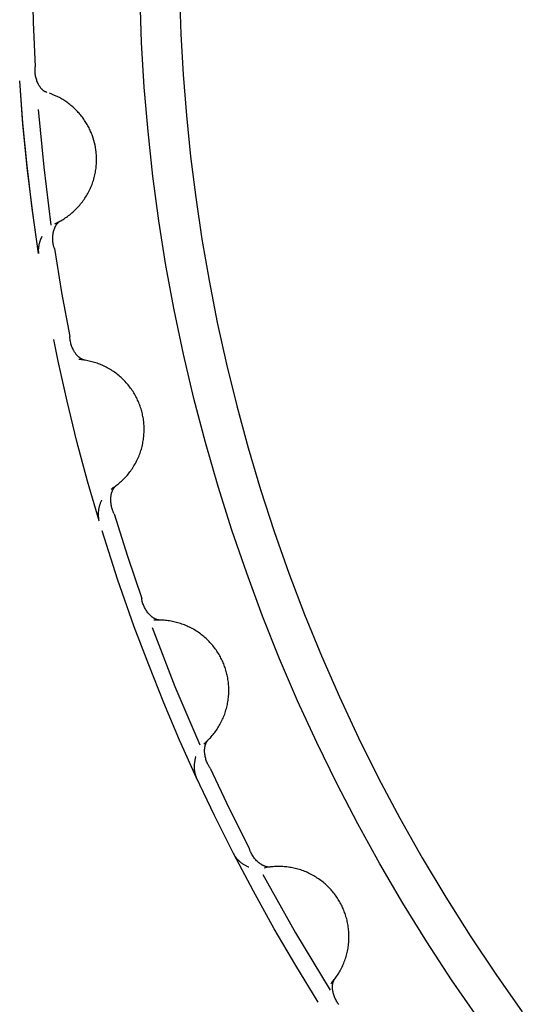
# Model space of a CAD drawing. Header units: millimetres. Extents: x -534 to -34, y 1269 to 1769.
# Tile 63 of 91: x -146.81 to -145.02, y 1468.08 to 1471.59. Entities that reach past the tile are written whole.
import ezdxf

# ---------------------------------------------------------------- set-up
doc = ezdxf.new("R2010")
doc.units = ezdxf.units.MM
doc.layers.add('ROXX_B.FLEX', color=7, linetype='Continuous', true_color=0x000000)

msp = doc.modelspace()

# ---------------------------------------------------------------- linework, layer by layer
at = {"layer": 'ROXX_B.FLEX', "color": 18, "lineweight": -3, "true_color": 0x000000}
for points in [[(-146.7702, 1471.7369), (-146.7665, 1471.5779), (-146.7591, 1471.419)], [(-145.1841, 1468.0332), (-145.2756, 1468.166), (-145.364, 1468.3013), (-145.4492, 1468.4391), (-145.5312, 1468.5792), (-145.6097, 1468.7215), (-145.6849, 1468.8659), (-145.7564, 1469.0123), (-145.8244, 1469.1604), (-145.8886, 1469.3103), (-145.9492, 1469.4617), (-146.0059, 1469.6145), (-146.0588, 1469.7686), (-146.1078, 1469.9238), (-146.1528, 1470.08), (-146.1939, 1470.237), (-146.2311, 1470.3947), (-146.2643, 1470.5529), (-146.2935, 1470.7115), (-146.3187, 1470.8704), (-146.34, 1471.0293), (-146.3574, 1471.1881), (-146.3708, 1471.3468), (-146.3803, 1471.5051), (-146.386, 1471.6629)], [(-146.2449, 1471.6782), (-146.2401, 1471.5351), (-146.2321, 1471.3909), (-146.2207, 1471.2457), (-146.2059, 1471.0996), (-146.1876, 1470.9527), (-146.1657, 1470.8052), (-146.1402, 1470.657), (-146.111, 1470.5085), (-146.078, 1470.3596), (-146.0413, 1470.2106), (-146.0008, 1470.0615), (-145.9564, 1469.9125), (-145.9081, 1469.7637), (-145.8558, 1469.6154), (-145.7997, 1469.4676), (-145.7396, 1469.3204), (-145.6755, 1469.1741), (-145.6076, 1469.0288), (-145.5357, 1468.8847), (-145.4599, 1468.7418), (-145.3803, 1468.6004), (-145.2968, 1468.4606), (-145.2095, 1468.3225), (-145.1185, 1468.1864), (-145.0239, 1468.0523)], [(-146.7178, 1471.3275), (-146.7184, 1471.3277), (-146.719, 1471.3279), (-146.7197, 1471.3281), (-146.7203, 1471.3284), (-146.7209, 1471.3286), (-146.7215, 1471.3289), (-146.7221, 1471.3292), (-146.7227, 1471.3294), (-146.7233, 1471.3297), (-146.7239, 1471.33), (-146.7251, 1471.3307), (-146.7263, 1471.3314), (-146.7275, 1471.3321), (-146.7286, 1471.3329), (-146.7298, 1471.3338), (-146.7309, 1471.3346), (-146.732, 1471.3356), (-146.7331, 1471.3365), (-146.7342, 1471.3375), (-146.7352, 1471.3386), (-146.7363, 1471.3396), (-146.7373, 1471.3408), (-146.7383, 1471.3419), (-146.7393, 1471.3431), (-146.7403, 1471.3443), (-146.7412, 1471.3456), (-146.7422, 1471.3469), (-146.7431, 1471.3482), (-146.744, 1471.3495), (-146.7448, 1471.3509), (-146.7457, 1471.3523), (-146.7465, 1471.3538), (-146.7474, 1471.3552), (-146.7482, 1471.3567), (-146.7489, 1471.3582), (-146.7497, 1471.3598), (-146.7504, 1471.3614), (-146.7511, 1471.3629), (-146.7518, 1471.3646), (-146.7531, 1471.3679), (-146.7542, 1471.3712), (-146.7553, 1471.3747), (-146.7563, 1471.3782), (-146.7572, 1471.3817), (-146.7579, 1471.3854), (-146.7586, 1471.389), (-146.7591, 1471.3927), (-146.7595, 1471.3965), (-146.7598, 1471.4002), (-146.7599, 1471.404), (-146.7599, 1471.4059), (-146.7599, 1471.4077), (-146.7599, 1471.4096), (-146.7598, 1471.4115), (-146.7597, 1471.4134), (-146.7595, 1471.4153), (-146.7593, 1471.4172), (-146.7591, 1471.419)], [(-146.7475, 1470.7534), (-146.7695, 1470.9067), (-146.788, 1471.0605), (-146.8031, 1471.2147), (-146.8148, 1471.3692)], [(-146.749, 1470.7628), (-146.7705, 1470.9146), (-146.7886, 1471.0663), (-146.8033, 1471.2179), (-146.8148, 1471.3692)], [(-146.6894, 1470.86), (-146.6852, 1470.8619), (-146.681, 1470.8639), (-146.6768, 1470.866), (-146.6727, 1470.8682), (-146.6685, 1470.8705), (-146.6644, 1470.8728), (-146.6604, 1470.8753), (-146.6563, 1470.8778), (-146.6523, 1470.8804), (-146.6483, 1470.8832), (-146.6443, 1470.886), (-146.6404, 1470.8888), (-146.6365, 1470.8918), (-146.6327, 1470.8949), (-146.6289, 1470.8981), (-146.6252, 1470.9013), (-146.6215, 1470.9046), (-146.6179, 1470.908), (-146.6143, 1470.9115), (-146.6108, 1470.9151), (-146.6074, 1470.9187), (-146.604, 1470.9224), (-146.6007, 1470.9262), (-146.5975, 1470.9301), (-146.5943, 1470.934), (-146.5913, 1470.938), (-146.5883, 1470.9421), (-146.5853, 1470.9463), (-146.5825, 1470.9505), (-146.5797, 1470.9547), (-146.5771, 1470.959), (-146.5745, 1470.9634), (-146.572, 1470.9678), (-146.5696, 1470.9723), (-146.5673, 1470.9768), (-146.565, 1470.9814), (-146.5629, 1470.986), (-146.5609, 1470.9906), (-146.559, 1470.9953), (-146.5571, 1471), (-146.5554, 1471.0047), (-146.5538, 1471.0095), (-146.5522, 1471.0143), (-146.5508, 1471.0191), (-146.5494, 1471.0239), (-146.5482, 1471.0287), (-146.5471, 1471.0335), (-146.546, 1471.0384), (-146.5451, 1471.0432), (-146.5442, 1471.0481), (-146.5435, 1471.0529), (-146.5428, 1471.0578), (-146.5423, 1471.0626), (-146.5418, 1471.0674), (-146.5415, 1471.0723), (-146.5412, 1471.0771), (-146.541, 1471.0818), (-146.541, 1471.0866), (-146.541, 1471.0913), (-146.5411, 1471.096), (-146.5413, 1471.1007), (-146.5415, 1471.1054), (-146.5419, 1471.11), (-146.5423, 1471.1146), (-146.5433, 1471.1228), (-146.5446, 1471.131), (-146.5462, 1471.1393), (-146.5481, 1471.1476), (-146.5502, 1471.1559), (-146.5527, 1471.1642), (-146.5555, 1471.1724), (-146.557, 1471.1766), (-146.5586, 1471.1807), (-146.5602, 1471.1847), (-146.562, 1471.1888), (-146.5638, 1471.1929), (-146.5657, 1471.1969), (-146.5677, 1471.2009), (-146.5697, 1471.2048), (-146.5718, 1471.2088), (-146.574, 1471.2127), (-146.5763, 1471.2166), (-146.5786, 1471.2204), (-146.5811, 1471.2242), (-146.5835, 1471.228), (-146.5861, 1471.2317), (-146.5887, 1471.2354), (-146.5914, 1471.2391), (-146.5942, 1471.2427), (-146.597, 1471.2462), (-146.5999, 1471.2497), (-146.6029, 1471.2532), (-146.6059, 1471.2566), (-146.609, 1471.2599), (-146.6122, 1471.2632), (-146.6154, 1471.2664), (-146.6186, 1471.2695), (-146.6219, 1471.2726), (-146.6253, 1471.2757), (-146.6287, 1471.2786), (-146.6322, 1471.2815), (-146.6357, 1471.2844), (-146.6393, 1471.2872), (-146.6429, 1471.2899), (-146.6465, 1471.2925), (-146.6502, 1471.295), (-146.6539, 1471.2975), (-146.6577, 1471.2999), (-146.6614, 1471.3023), (-146.6653, 1471.3045), (-146.6691, 1471.3067), (-146.673, 1471.3089), (-146.6769, 1471.3109), (-146.6808, 1471.3129), (-146.6847, 1471.3148), (-146.6927, 1471.3183), (-146.7007, 1471.3216), (-146.7087, 1471.3245)], [(-146.7487, 1471.267), (-146.7292, 1471.0616), (-146.7033, 1470.8547)], [(-146.6911, 1470.7717), (-146.6917, 1470.7735), (-146.6923, 1470.7753), (-146.6928, 1470.7771), (-146.6933, 1470.7789), (-146.6938, 1470.7807), (-146.6942, 1470.7826), (-146.6946, 1470.7844), (-146.695, 1470.7863), (-146.6956, 1470.79), (-146.6961, 1470.7937), (-146.6965, 1470.7974), (-146.6968, 1470.8012), (-146.6969, 1470.8049), (-146.6969, 1470.8086), (-146.6968, 1470.8122), (-146.6966, 1470.8159), (-146.6963, 1470.8195), (-146.6958, 1470.823), (-146.6952, 1470.8265), (-146.6949, 1470.8282), (-146.6945, 1470.8299), (-146.6942, 1470.8316), (-146.6937, 1470.8333), (-146.6933, 1470.8349), (-146.6928, 1470.8366), (-146.6924, 1470.8382), (-146.6918, 1470.8397), (-146.6913, 1470.8413), (-146.6907, 1470.8428), (-146.6901, 1470.8443), (-146.6895, 1470.8458), (-146.6888, 1470.8473), (-146.6882, 1470.8487), (-146.6875, 1470.8501), (-146.6868, 1470.8515), (-146.686, 1470.8528), (-146.6852, 1470.8541), (-146.6844, 1470.8554), (-146.6836, 1470.8566), (-146.6828, 1470.8578), (-146.6819, 1470.859), (-146.681, 1470.8601), (-146.6801, 1470.8612), (-146.6792, 1470.8623), (-146.6782, 1470.8633), (-146.6772, 1470.8642), (-146.6762, 1470.8652), (-146.6752, 1470.8661), (-146.6746, 1470.8665), (-146.6741, 1470.8669), (-146.6736, 1470.8673), (-146.673, 1470.8677), (-146.6725, 1470.8681), (-146.6719, 1470.8685), (-146.6714, 1470.8688), (-146.6708, 1470.8692), (-146.6703, 1470.8695), (-146.6697, 1470.8698)], [(-146.7353, 1470.8144), (-146.7371, 1470.8108), (-146.7389, 1470.8071), (-146.7405, 1470.8033), (-146.7419, 1470.7995), (-146.7426, 1470.7976), (-146.7433, 1470.7957), (-146.7439, 1470.7937), (-146.7445, 1470.7918), (-146.745, 1470.7899), (-146.7455, 1470.7879), (-146.746, 1470.786), (-146.7464, 1470.784), (-146.7468, 1470.7821), (-146.7471, 1470.7802), (-146.7474, 1470.7782), (-146.7477, 1470.7763), (-146.7479, 1470.7743), (-146.7481, 1470.7724), (-146.7483, 1470.7704), (-146.7484, 1470.7685), (-146.7484, 1470.7666), (-146.7484, 1470.7647), (-146.7484, 1470.7628), (-146.7483, 1470.7609), (-146.7482, 1470.759), (-146.748, 1470.7571), (-146.7478, 1470.7553), (-146.7475, 1470.7534)], [(-146.6911, 1470.7717), (-146.6653, 1470.6148), (-146.6359, 1470.4585)], [(-146.6776, 1470.3708), (-146.6933, 1470.447)], [(-146.5822, 1470.3736), (-146.5828, 1470.3737), (-146.5835, 1470.3738), (-146.5841, 1470.374), (-146.5848, 1470.3741), (-146.5854, 1470.3743), (-146.5861, 1470.3745), (-146.5867, 1470.3746), (-146.5874, 1470.3748), (-146.588, 1470.375), (-146.5886, 1470.3753), (-146.5899, 1470.3758), (-146.5912, 1470.3763), (-146.5924, 1470.3769), (-146.5937, 1470.3775), (-146.5949, 1470.3781), (-146.5961, 1470.3789), (-146.5974, 1470.3796), (-146.5986, 1470.3804), (-146.5998, 1470.3813), (-146.601, 1470.3821), (-146.6022, 1470.3831), (-146.6033, 1470.384), (-146.6045, 1470.385), (-146.6057, 1470.3861), (-146.6068, 1470.3871), (-146.6079, 1470.3882), (-146.609, 1470.3894), (-146.6101, 1470.3906), (-146.6112, 1470.3918), (-146.6122, 1470.393), (-146.6133, 1470.3943), (-146.6143, 1470.3956), (-146.6153, 1470.3969), (-146.6163, 1470.3983), (-146.6173, 1470.3997), (-146.6183, 1470.4011), (-146.6192, 1470.4026), (-146.6201, 1470.4041), (-146.621, 1470.4056), (-146.6227, 1470.4087), (-146.6244, 1470.4118), (-146.6259, 1470.4151), (-146.6274, 1470.4184), (-146.6287, 1470.4218), (-146.63, 1470.4253), (-146.6311, 1470.4289), (-146.6322, 1470.4324), (-146.6331, 1470.4361), (-146.6339, 1470.4398), (-146.6345, 1470.4435), (-146.6348, 1470.4453), (-146.6351, 1470.4472), (-146.6353, 1470.4491), (-146.6355, 1470.451), (-146.6356, 1470.4528), (-146.6357, 1470.4547), (-146.6358, 1470.4566), (-146.6359, 1470.4585)], [(-146.5318, 1469.801), (-146.5727, 1469.9422), (-146.6107, 1470.0843), (-146.6456, 1470.2272), (-146.6776, 1470.3708)], [(-146.489, 1469.9146), (-146.4851, 1469.9171), (-146.4812, 1469.9197), (-146.4774, 1469.9223), (-146.4736, 1469.9251), (-146.4698, 1469.9279), (-146.4661, 1469.9308), (-146.4624, 1469.9338), (-146.4587, 1469.9368), (-146.4551, 1469.94), (-146.4515, 1469.9433), (-146.448, 1469.9466), (-146.4445, 1469.95), (-146.4411, 1469.9535), (-146.4377, 1469.957), (-146.4344, 1469.9607), (-146.4312, 1469.9644), (-146.428, 1469.9682), (-146.4249, 1469.9721), (-146.4219, 1469.976), (-146.4189, 1469.9801), (-146.416, 1469.9842), (-146.4132, 1469.9883), (-146.4104, 1469.9925), (-146.4078, 1469.9968), (-146.4052, 1470.0011), (-146.4027, 1470.0055), (-146.4003, 1470.01), (-146.398, 1470.0145), (-146.3957, 1470.0191), (-146.3936, 1470.0237), (-146.3915, 1470.0283), (-146.3896, 1470.033), (-146.3877, 1470.0377), (-146.386, 1470.0425), (-146.3843, 1470.0473), (-146.3828, 1470.0521), (-146.3813, 1470.057), (-146.3799, 1470.0618), (-146.3787, 1470.0667), (-146.3775, 1470.0716), (-146.3765, 1470.0766), (-146.3755, 1470.0815), (-146.3746, 1470.0865), (-146.3739, 1470.0914), (-146.3732, 1470.0964), (-146.3727, 1470.1013), (-146.3722, 1470.1063), (-146.3719, 1470.1112), (-146.3716, 1470.1161), (-146.3714, 1470.1211), (-146.3714, 1470.126), (-146.3714, 1470.1309), (-146.3715, 1470.1357), (-146.3718, 1470.1406), (-146.3721, 1470.1454), (-146.3725, 1470.1502), (-146.373, 1470.1549), (-146.3736, 1470.1596), (-146.3742, 1470.1643), (-146.375, 1470.169), (-146.3758, 1470.1736), (-146.3767, 1470.1782), (-146.3777, 1470.1827), (-146.3788, 1470.1872), (-146.38, 1470.1916), (-146.3812, 1470.1961), (-146.3825, 1470.2006), (-146.384, 1470.205), (-146.3855, 1470.2095), (-146.3871, 1470.2139), (-146.3888, 1470.2184), (-146.3906, 1470.2228), (-146.3925, 1470.2272), (-146.3945, 1470.2316), (-146.3965, 1470.236), (-146.3987, 1470.2404), (-146.401, 1470.2447), (-146.4033, 1470.249), (-146.4058, 1470.2533), (-146.4083, 1470.2575), (-146.411, 1470.2617), (-146.4137, 1470.2659), (-146.4165, 1470.27), (-146.4194, 1470.274), (-146.4224, 1470.2781), (-146.4255, 1470.282), (-146.4286, 1470.2859), (-146.4319, 1470.2898), (-146.4352, 1470.2936), (-146.4386, 1470.2973), (-146.4421, 1470.301), (-146.4457, 1470.3046), (-146.4493, 1470.3081), (-146.4531, 1470.3115), (-146.4569, 1470.3149), (-146.4607, 1470.3182), (-146.4646, 1470.3215), (-146.4686, 1470.3246), (-146.4727, 1470.3277), (-146.4768, 1470.3306), (-146.4809, 1470.3335), (-146.4852, 1470.3363), (-146.4894, 1470.339), (-146.4937, 1470.3417), (-146.4981, 1470.3442), (-146.5025, 1470.3466), (-146.5069, 1470.349), (-146.5114, 1470.3512), (-146.5159, 1470.3534), (-146.5205, 1470.3554), (-146.525, 1470.3574), (-146.5296, 1470.3592), (-146.5342, 1470.361), (-146.5389, 1470.3627), (-146.5435, 1470.3643), (-146.5482, 1470.3657), (-146.5528, 1470.3671), (-146.5575, 1470.3684), (-146.5622, 1470.3696), (-146.5669, 1470.3707), (-146.5716, 1470.3717), (-146.5762, 1470.3726), (-146.5809, 1470.3734), (-146.5855, 1470.3741), (-146.5902, 1470.3747), (-146.5948, 1470.3753), (-146.5994, 1470.3757), (-146.604, 1470.3761)], [(-146.4784, 1469.8269), (-146.4792, 1469.8286), (-146.4801, 1469.8303), (-146.4808, 1469.832), (-146.4816, 1469.8338), (-146.4823, 1469.8355), (-146.483, 1469.8373), (-146.4836, 1469.839), (-146.4843, 1469.8408), (-146.4854, 1469.8444), (-146.4864, 1469.848), (-146.4874, 1469.8517), (-146.4881, 1469.8553), (-146.4888, 1469.859), (-146.4893, 1469.8626), (-146.4897, 1469.8663), (-146.49, 1469.8699), (-146.4902, 1469.8735), (-146.4902, 1469.8771), (-146.4901, 1469.8806), (-146.49, 1469.8824), (-146.4899, 1469.8841), (-146.4898, 1469.8858), (-146.4896, 1469.8875), (-146.4894, 1469.8892), (-146.4892, 1469.8909), (-146.4889, 1469.8926), (-146.4886, 1469.8942), (-146.4883, 1469.8958), (-146.4879, 1469.8974), (-146.4875, 1469.899), (-146.4871, 1469.9006), (-146.4867, 1469.9021), (-146.4862, 1469.9036), (-146.4857, 1469.9051), (-146.4852, 1469.9065), (-146.4846, 1469.908), (-146.4841, 1469.9094), (-146.4835, 1469.9107), (-146.4828, 1469.9121), (-146.4821, 1469.9134), (-146.4814, 1469.9146), (-146.4807, 1469.9159), (-146.48, 1469.9171), (-146.4792, 1469.9183), (-146.4784, 1469.9194), (-146.4775, 1469.9205), (-146.4767, 1469.9216), (-146.4758, 1469.9226), (-146.4753, 1469.9231), (-146.4748, 1469.9236), (-146.4744, 1469.924), (-146.4739, 1469.9245), (-146.4734, 1469.925), (-146.4729, 1469.9254), (-146.4724, 1469.9258), (-146.4719, 1469.9263), (-146.4714, 1469.9267), (-146.4709, 1469.9271)], [(-146.5227, 1469.8756), (-146.5238, 1469.8733), (-146.5248, 1469.8711), (-146.5258, 1469.8688), (-146.5268, 1469.8665), (-146.5276, 1469.8642), (-146.5285, 1469.8619), (-146.5293, 1469.8596), (-146.53, 1469.8572), (-146.5307, 1469.8548), (-146.5314, 1469.8525), (-146.532, 1469.8501), (-146.5326, 1469.8477), (-146.5331, 1469.8453), (-146.5335, 1469.8429), (-146.5339, 1469.8405), (-146.5342, 1469.8381), (-146.5345, 1469.8357), (-146.5347, 1469.8333), (-146.5349, 1469.8309), (-146.535, 1469.8285), (-146.5351, 1469.8261), (-146.5351, 1469.8237), (-146.535, 1469.8214), (-146.5349, 1469.819), (-146.5347, 1469.8167), (-146.5345, 1469.8144), (-146.5342, 1469.8121), (-146.5338, 1469.8098), (-146.5334, 1469.8076), (-146.5329, 1469.8053), (-146.5324, 1469.8031), (-146.5318, 1469.801)], [(-146.4784, 1469.8269), (-146.431, 1469.6751), (-146.3801, 1469.5245)], [(-146.4063, 1469.4235), (-146.4658, 1469.5938), (-146.5209, 1469.7654)], [(-146.3152, 1469.4479), (-146.3158, 1469.4479), (-146.3165, 1469.4479), (-146.3171, 1469.448), (-146.3178, 1469.448), (-146.3185, 1469.4481), (-146.3191, 1469.4482), (-146.3198, 1469.4483), (-146.3204, 1469.4484), (-146.3211, 1469.4485), (-146.3218, 1469.4486), (-146.3231, 1469.4489), (-146.3244, 1469.4493), (-146.3257, 1469.4497), (-146.3271, 1469.4501), (-146.3284, 1469.4506), (-146.3297, 1469.4511), (-146.331, 1469.4517), (-146.3323, 1469.4523), (-146.3336, 1469.453), (-146.335, 1469.4537), (-146.3363, 1469.4544), (-146.3375, 1469.4552), (-146.3388, 1469.4561), (-146.3401, 1469.4569), (-146.3414, 1469.4578), (-146.3427, 1469.4588), (-146.3439, 1469.4598), (-146.3452, 1469.4608), (-146.3464, 1469.4618), (-146.3476, 1469.4629), (-146.3488, 1469.464), (-146.35, 1469.4652), (-146.3512, 1469.4664), (-146.3524, 1469.4676), (-146.3535, 1469.4688), (-146.3547, 1469.4701), (-146.3558, 1469.4714), (-146.3569, 1469.4728), (-146.358, 1469.4741), (-146.3602, 1469.4769), (-146.3622, 1469.4798), (-146.3642, 1469.4829), (-146.3661, 1469.486), (-146.368, 1469.4892), (-146.3697, 1469.4924), (-146.3713, 1469.4958), (-146.3728, 1469.4992), (-146.3742, 1469.5026), (-146.3755, 1469.5062), (-146.3767, 1469.5098), (-146.3772, 1469.5116), (-146.3778, 1469.5134), (-146.3782, 1469.5152), (-146.3787, 1469.517), (-146.3791, 1469.5189), (-146.3795, 1469.5207), (-146.3798, 1469.5226), (-146.3801, 1469.5245)], [(-146.1855, 1468.8878), (-146.2448, 1469.02), (-146.3014, 1469.1534), (-146.3552, 1469.2879), (-146.4063, 1469.4235)], [(-146.3432, 1469.4218), (-146.262, 1469.2118), (-146.1734, 1469.0032)], [(-146.159, 1469.0063), (-146.1555, 1469.0093), (-146.152, 1469.0124), (-146.1486, 1469.0156), (-146.1452, 1469.0188), (-146.1418, 1469.0221), (-146.1385, 1469.0255), (-146.1353, 1469.029), (-146.1321, 1469.0325), (-146.1289, 1469.0362), (-146.1259, 1469.0399), (-146.1228, 1469.0437), (-146.1199, 1469.0475), (-146.117, 1469.0515), (-146.1141, 1469.0555), (-146.1114, 1469.0595), (-146.1087, 1469.0637), (-146.1061, 1469.0679), (-146.1035, 1469.0722), (-146.1011, 1469.0765), (-146.0987, 1469.0809), (-146.0964, 1469.0853), (-146.0942, 1469.0898), (-146.092, 1469.0944), (-146.09, 1469.099), (-146.088, 1469.1037), (-146.0862, 1469.1084), (-146.0844, 1469.1131), (-146.0827, 1469.1179), (-146.0812, 1469.1227), (-146.0797, 1469.1276), (-146.0783, 1469.1325), (-146.077, 1469.1374), (-146.0759, 1469.1423), (-146.0748, 1469.1473), (-146.0738, 1469.1523), (-146.0729, 1469.1572), (-146.0721, 1469.1623), (-146.0715, 1469.1673), (-146.0709, 1469.1723), (-146.0704, 1469.1773), (-146.0701, 1469.1824), (-146.0698, 1469.1874), (-146.0697, 1469.1924), (-146.0696, 1469.1974), (-146.0696, 1469.2024), (-146.0698, 1469.2074), (-146.07, 1469.2124), (-146.0703, 1469.2173), (-146.0708, 1469.2222), (-146.0713, 1469.2271), (-146.0719, 1469.232), (-146.0726, 1469.2368), (-146.0734, 1469.2416), (-146.0743, 1469.2464), (-146.0753, 1469.2511), (-146.0764, 1469.2558), (-146.0775, 1469.2604), (-146.0788, 1469.265), (-146.0801, 1469.2696), (-146.0815, 1469.2741), (-146.083, 1469.2785), (-146.0845, 1469.2829), (-146.0861, 1469.2873), (-146.0878, 1469.2915), (-146.0896, 1469.2958), (-146.0914, 1469.3001), (-146.0934, 1469.3043), (-146.0954, 1469.3085), (-146.0975, 1469.3127), (-146.0997, 1469.3169), (-146.102, 1469.3211), (-146.1044, 1469.3252), (-146.1069, 1469.3293), (-146.1095, 1469.3334), (-146.1122, 1469.3374), (-146.1149, 1469.3415), (-146.1178, 1469.3454), (-146.1207, 1469.3494), (-146.1237, 1469.3532), (-146.1268, 1469.3571), (-146.13, 1469.3609), (-146.1333, 1469.3646), (-146.1367, 1469.3683), (-146.1401, 1469.3719), (-146.1436, 1469.3755), (-146.1472, 1469.379), (-146.1509, 1469.3824), (-146.1547, 1469.3858), (-146.1585, 1469.3891), (-146.1624, 1469.3923), (-146.1664, 1469.3954), (-146.1704, 1469.3985), (-146.1745, 1469.4015), (-146.1786, 1469.4044), (-146.1829, 1469.4072), (-146.1872, 1469.4099), (-146.1915, 1469.4126), (-146.1959, 1469.4151), (-146.2003, 1469.4176), (-146.2048, 1469.42), (-146.2093, 1469.4223), (-146.2139, 1469.4244), (-146.2185, 1469.4265), (-146.2231, 1469.4285), (-146.2278, 1469.4304), (-146.2325, 1469.4322), (-146.2372, 1469.4339), (-146.242, 1469.4355), (-146.2467, 1469.437), (-146.2515, 1469.4384), (-146.2563, 1469.4398), (-146.2611, 1469.441), (-146.2659, 1469.4421), (-146.2707, 1469.4431), (-146.2756, 1469.444), (-146.2804, 1469.4448), (-146.2852, 1469.4455), (-146.29, 1469.4461), (-146.2948, 1469.4467), (-146.2996, 1469.4471), (-146.3044, 1469.4474), (-146.3091, 1469.4477), (-146.3138, 1469.4478), (-146.3185, 1469.4479), (-146.3232, 1469.4479), (-146.3279, 1469.4478), (-146.3325, 1469.4476), (-146.3371, 1469.4473)], [(-146.1363, 1468.9209), (-146.1374, 1468.9225), (-146.1384, 1468.9241), (-146.1394, 1468.9257), (-146.1404, 1468.9273), (-146.1414, 1468.9289), (-146.1423, 1468.9306), (-146.1432, 1468.9322), (-146.144, 1468.9339), (-146.1457, 1468.9373), (-146.1472, 1468.9407), (-146.1486, 1468.9442), (-146.1499, 1468.9477), (-146.151, 1468.9512), (-146.1521, 1468.9548), (-146.153, 1468.9583), (-146.1538, 1468.9619), (-146.1544, 1468.9655), (-146.155, 1468.969), (-146.1554, 1468.9725), (-146.1555, 1468.9742), (-146.1557, 1468.976), (-146.1557, 1468.9777), (-146.1558, 1468.9794), (-146.1558, 1468.9811), (-146.1558, 1468.9828), (-146.1558, 1468.9845), (-146.1558, 1468.9862), (-146.1557, 1468.9878), (-146.1555, 1468.9894), (-146.1554, 1468.991), (-146.1552, 1468.9926), (-146.155, 1468.9942), (-146.1547, 1468.9958), (-146.1544, 1468.9973), (-146.1541, 1468.9988), (-146.1538, 1469.0003), (-146.1534, 1469.0018), (-146.153, 1469.0032), (-146.1525, 1469.0046), (-146.152, 1469.006), (-146.1515, 1469.0074), (-146.151, 1469.0087), (-146.1504, 1469.01), (-146.1498, 1469.0113), (-146.1491, 1469.0125), (-146.1484, 1469.0137), (-146.1477, 1469.0149), (-146.147, 1469.016), (-146.1466, 1469.0166), (-146.1462, 1469.0171), (-146.1458, 1469.0177), (-146.1454, 1469.0182), (-146.145, 1469.0187), (-146.1446, 1469.0192), (-146.1441, 1469.0197), (-146.1437, 1469.0202), (-146.1432, 1469.0207), (-146.1428, 1469.0212)], [(-146.1871, 1468.9625), (-146.1878, 1468.9602), (-146.1885, 1468.9578), (-146.1892, 1468.9554), (-146.1898, 1468.953), (-146.1903, 1468.9506), (-146.1908, 1468.9482), (-146.1913, 1468.9458), (-146.1917, 1468.9434), (-146.1921, 1468.941), (-146.1924, 1468.9385), (-146.1926, 1468.9361), (-146.1928, 1468.9337), (-146.193, 1468.9312), (-146.1931, 1468.9288), (-146.1931, 1468.9264), (-146.1931, 1468.924), (-146.1931, 1468.9216), (-146.193, 1468.9192), (-146.1928, 1468.9168), (-146.1926, 1468.9144), (-146.1923, 1468.9121), (-146.192, 1468.9097), (-146.1916, 1468.9074), (-146.1911, 1468.9051), (-146.1906, 1468.9029), (-146.1901, 1468.9006), (-146.1895, 1468.8984), (-146.1888, 1468.8962), (-146.1881, 1468.8941), (-146.1873, 1468.8919), (-146.1864, 1468.8899), (-146.1855, 1468.8878)], [(-146.1363, 1468.9209), (-146.0682, 1468.7772), (-145.9969, 1468.6351)], [(-146.0533, 1468.6167), (-146.1209, 1468.7515), (-146.1855, 1468.8878)], [(-145.7507, 1468.0869), (-145.8307, 1468.2169), (-145.9078, 1468.3485), (-145.982, 1468.4818), (-146.0533, 1468.6167)], [(-146.0533, 1468.6167), (-146.0523, 1468.6148), (-146.0512, 1468.6129), (-146.0501, 1468.611), (-146.0489, 1468.6091), (-146.0477, 1468.6072), (-146.0465, 1468.6054), (-146.0451, 1468.6035), (-146.0438, 1468.6017), (-146.0424, 1468.5999), (-146.0409, 1468.5981), (-146.0394, 1468.5964), (-146.0379, 1468.5946), (-146.0363, 1468.5929), (-146.0346, 1468.5913), (-146.0329, 1468.5897), (-146.0312, 1468.5881), (-146.0294, 1468.5865), (-146.0276, 1468.585), (-146.0257, 1468.5835), (-146.0238, 1468.5821), (-146.0219, 1468.5807), (-146.0199, 1468.5793), (-146.0179, 1468.578), (-146.0158, 1468.5767), (-146.0138, 1468.5755), (-146.0116, 1468.5743), (-146.0095, 1468.5732), (-146.0073, 1468.5722), (-146.0051, 1468.5712), (-146.0029, 1468.5702), (-146.0007, 1468.5693), (-145.9984, 1468.5685)], [(-145.9219, 1468.5683), (-145.9225, 1468.5682), (-145.9232, 1468.5682), (-145.9238, 1468.5681), (-145.9245, 1468.5681), (-145.9252, 1468.568), (-145.9258, 1468.568), (-145.9265, 1468.568), (-145.9272, 1468.5681), (-145.9278, 1468.5681), (-145.9285, 1468.5681), (-145.9299, 1468.5682), (-145.9312, 1468.5684), (-145.9326, 1468.5686), (-145.934, 1468.5689), (-145.9354, 1468.5692), (-145.9367, 1468.5695), (-145.9381, 1468.5699), (-145.9395, 1468.5703), (-145.9409, 1468.5708), (-145.9423, 1468.5713), (-145.9437, 1468.5719), (-145.9451, 1468.5725), (-145.9465, 1468.5731), (-145.9479, 1468.5738), (-145.9492, 1468.5745), (-145.9506, 1468.5753), (-145.952, 1468.5761), (-145.9534, 1468.5769), (-145.9548, 1468.5778), (-145.9561, 1468.5787), (-145.9575, 1468.5796), (-145.9588, 1468.5806), (-145.9602, 1468.5816), (-145.9615, 1468.5826), (-145.9628, 1468.5837), (-145.9641, 1468.5848), (-145.9654, 1468.586), (-145.9667, 1468.5871), (-145.968, 1468.5883), (-145.9705, 1468.5908), (-145.973, 1468.5934), (-145.9754, 1468.5961), (-145.9777, 1468.5989), (-145.9799, 1468.6018), (-145.9821, 1468.6048), (-145.9841, 1468.6079), (-145.9861, 1468.6111), (-145.988, 1468.6143), (-145.9898, 1468.6176), (-145.9914, 1468.621), (-145.9922, 1468.6227), (-145.993, 1468.6245), (-145.9937, 1468.6262), (-145.9944, 1468.628), (-145.9951, 1468.6297), (-145.9957, 1468.6315), (-145.9963, 1468.6333), (-145.9969, 1468.6351)], [(-145.9479, 1468.5421), (-145.8318, 1468.334), (-145.708, 1468.1291)], [(-145.7058, 1468.1528), (-145.7027, 1468.1562), (-145.6997, 1468.1598), (-145.6967, 1468.1634), (-145.6938, 1468.1671), (-145.691, 1468.1708), (-145.6882, 1468.1746), (-145.6855, 1468.1785), (-145.6828, 1468.1825), (-145.6802, 1468.1865), (-145.6776, 1468.1906), (-145.6752, 1468.1948), (-145.6728, 1468.199), (-145.6705, 1468.2033), (-145.6682, 1468.2077), (-145.666, 1468.2121), (-145.6639, 1468.2166), (-145.6619, 1468.2211), (-145.66, 1468.2257), (-145.6582, 1468.2303), (-145.6564, 1468.235), (-145.6548, 1468.2397), (-145.6532, 1468.2445), (-145.6517, 1468.2493), (-145.6503, 1468.2542), (-145.6491, 1468.2591), (-145.6479, 1468.264), (-145.6468, 1468.2689), (-145.6458, 1468.2739), (-145.6449, 1468.2789), (-145.6441, 1468.2839), (-145.6434, 1468.2889), (-145.6429, 1468.294), (-145.6424, 1468.299), (-145.642, 1468.3041), (-145.6417, 1468.3092), (-145.6416, 1468.3142), (-145.6415, 1468.3193), (-145.6415, 1468.3244), (-145.6417, 1468.3294), (-145.6419, 1468.3344), (-145.6422, 1468.3395), (-145.6427, 1468.3445), (-145.6432, 1468.3495), (-145.6438, 1468.3545), (-145.6446, 1468.3594), (-145.6454, 1468.3643), (-145.6463, 1468.3692), (-145.6474, 1468.374), (-145.6485, 1468.3789), (-145.6497, 1468.3836), (-145.651, 1468.3884), (-145.6523, 1468.393), (-145.6538, 1468.3977), (-145.6554, 1468.4023), (-145.657, 1468.4068), (-145.6587, 1468.4113), (-145.6605, 1468.4158), (-145.6623, 1468.4201), (-145.6643, 1468.4245), (-145.6663, 1468.4287), (-145.6684, 1468.4329), (-145.6705, 1468.4371), (-145.6727, 1468.4411), (-145.675, 1468.4451), (-145.6773, 1468.4491), (-145.6797, 1468.4531), (-145.6823, 1468.457), (-145.6849, 1468.4609), (-145.6875, 1468.4647), (-145.6903, 1468.4686), (-145.6932, 1468.4724), (-145.6961, 1468.4762), (-145.6992, 1468.4799), (-145.7023, 1468.4836), (-145.7055, 1468.4872), (-145.7088, 1468.4908), (-145.7121, 1468.4943), (-145.7156, 1468.4978), (-145.7191, 1468.5012), (-145.7227, 1468.5046), (-145.7264, 1468.5079), (-145.7302, 1468.5112), (-145.734, 1468.5143), (-145.738, 1468.5174), (-145.7419, 1468.5205), (-145.746, 1468.5234), (-145.7501, 1468.5263), (-145.7543, 1468.5291), (-145.7585, 1468.5319), (-145.7629, 1468.5345), (-145.7672, 1468.5371), (-145.7716, 1468.5396), (-145.7761, 1468.5419), (-145.7806, 1468.5442), (-145.7852, 1468.5464), (-145.7898, 1468.5485), (-145.7945, 1468.5506), (-145.7992, 1468.5525), (-145.8039, 1468.5543), (-145.8087, 1468.556), (-145.8135, 1468.5577), (-145.8183, 1468.5592), (-145.8232, 1468.5606), (-145.828, 1468.562), (-145.8329, 1468.5632), (-145.8378, 1468.5643), (-145.8428, 1468.5653), (-145.8477, 1468.5663), (-145.8526, 1468.5671), (-145.8575, 1468.5678), (-145.8625, 1468.5685), (-145.8674, 1468.569), (-145.8723, 1468.5694), (-145.8772, 1468.5697), (-145.8821, 1468.57), (-145.887, 1468.5701), (-145.8919, 1468.5701), (-145.8967, 1468.5701), (-145.9016, 1468.5699), (-145.9064, 1468.5697), (-145.9111, 1468.5694), (-145.9159, 1468.569), (-145.9206, 1468.5684), (-145.9252, 1468.5679), (-145.9299, 1468.5672), (-145.9345, 1468.5664), (-145.939, 1468.5656), (-145.9435, 1468.5647)], [(-145.6775, 1468.0786), (-145.6787, 1468.0801), (-145.6798, 1468.0816), (-145.6809, 1468.0831), (-145.683, 1468.0863), (-145.685, 1468.0895), (-145.6868, 1468.0927), (-145.6886, 1468.096), (-145.6902, 1468.0993), (-145.6917, 1468.1027), (-145.6931, 1468.1061), (-145.6944, 1468.1095), (-145.6956, 1468.1129), (-145.6966, 1468.1164), (-145.6975, 1468.1198), (-145.6979, 1468.1215), (-145.6983, 1468.1232), (-145.6986, 1468.1249), (-145.6989, 1468.1266), (-145.6992, 1468.1283), (-145.6994, 1468.1299), (-145.6996, 1468.1316), (-145.6998, 1468.1333), (-145.6999, 1468.1349), (-145.7, 1468.1365), (-145.7001, 1468.1382), (-145.7001, 1468.1398), (-145.7001, 1468.1414), (-145.7001, 1468.1429), (-145.7, 1468.1445), (-145.6999, 1468.146), (-145.6998, 1468.1476), (-145.6996, 1468.1491), (-145.6994, 1468.1506), (-145.6991, 1468.152), (-145.6988, 1468.1535), (-145.6985, 1468.1549), (-145.6982, 1468.1563), (-145.6978, 1468.1576), (-145.6973, 1468.159), (-145.6969, 1468.1603), (-145.6964, 1468.1616), (-145.6958, 1468.1628), (-145.6953, 1468.1641), (-145.6949, 1468.1647), (-145.6946, 1468.1653), (-145.6943, 1468.1659), (-145.694, 1468.1664), (-145.6936, 1468.167), (-145.6933, 1468.1676), (-145.6929, 1468.1681), (-145.6926, 1468.1687), (-145.6922, 1468.1692), (-145.6918, 1468.1697)]]:
    msp.add_lwpolyline(points, dxfattribs=at)

doc.saveas('drawing.dxf')
